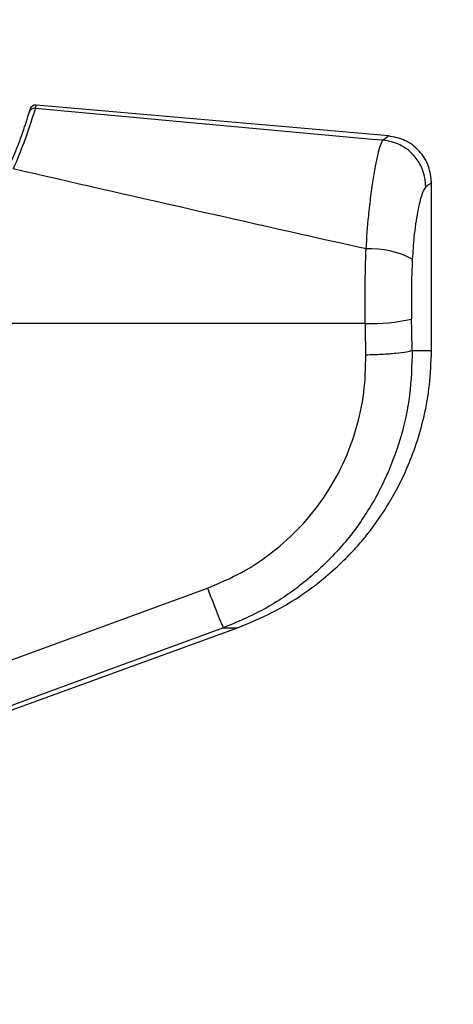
# Model space of a CAD drawing. Header units: millimetres. Extents: x 1689 to 18395, y 1041 to 15955.
# Tile 7 of 44: x 3390 to 3464, y 5113 to 5280. Entities that reach past the tile are written whole.
import ezdxf

# ---------------------------------------------------------------- set-up
doc = ezdxf.new("R2010")
doc.units = ezdxf.units.MM
doc.header["$LTSCALE"] = 2
doc.layers.add('COMPONENT_GEOMETRY', color=7, linetype='Continuous')
doc.styles.add('SLDTEXTSTYLE0', font='TXT', dxfattribs={"width": 0.75})
doc.dimstyles.new('SLDDIMSTYLE0', dxfattribs={"dimtxt": 100, "dimasz": 6.604, "dimexe": 0, "dimexo": 0.0625, "dimgap": 25, "dimtad": 0, "dimtih": 1, "dimtoh": 1, "dimdec": 1, "dimrnd": 1e-09, "dimzin": 12, "dimdsep": 46, "dimtxsty": 'SLDTEXTSTYLE0', "dimsah": 1, "dimcen": 0.09, "dimadec": 0, "dimazin": 3, "dimtfac": 1, "dimtdec": 1, "dimtofl": 0, "dimtmove": 0, "dimatfit": 3, "dimfxl": 1, "dimfrac": 2, "dimtolj": 1, "dimtzin": 12, "dimarcsym": 0})

# ---------------------------------------------------------------- blocks, each defined once
blk = doc.blocks.new('_D_1')
at = {"layer": 'COMPONENT_GEOMETRY', "color": 7}
for p, q in [((4400.33, 5970.28), (4400.33, 3903.62)), ((4200.26, 3883.3), (4169.79, 3883.3)), ((4169.79, 3883.3), (4169.79, 3724.55)), ((4600.4, 3883.3), (4630.87, 3883.3)), ((4630.87, 3883.3), (4630.87, 3724.55)), ((4169.79, 3724.55), (4200.26, 3724.55)), ((4630.87, 3724.55), (4600.4, 3724.55)), ((4400.33, 1508.27), (4400.33, 3574.94)), ((3400.91, 1508.27), (4406.68, 1508.27))]:
    blk.add_line(p, q, dxfattribs=at)
for points in [[(4400.33, 5970.28), (4399.32, 5963.68), (4401.35, 5963.68)], [(4400.33, 1508.27), (4401.35, 1514.88), (4399.32, 1514.88)]]:
    blk.add_solid(points, dxfattribs=at)
at = {"layer": 'COMPONENT_GEOMETRY', "color": 7, "char_height": 100, "attachment_point": 1, "style": 'SLDTEXTSTYLE0'}
for s, insert in [('7\'3.83"', (4200.26, 3853.46)), ('2231', (4252.55, 3703.84))]:
    blk.add_mtext(s, dxfattribs=dict(at, insert=insert))

msp = doc.modelspace()

# ---------------------------------------------------------------- linework, layer by layer
at = {"color": 7, "linetype": 'Continuous', "lineweight": 25}
for p, q in [((3391.73, 5264.49), (3391.88, 5265.03)), ((3452.71, 5260.51), (3392.93, 5265.74)), ((3459.97, 5224.13), (3459.97, 5252.84)), ((3448.74, 5228.72), (3370.62, 5228.72)), ((3387.39, 5171.22), (3421.98, 5183.88)), ((3339.35, 5145.22), (3427.07, 5177.15)), ((3390.12, 5164.48), (3377.9, 5159.95))]:
    msp.add_line(p, q, dxfattribs=at)
at = {"color": 8, "linetype": 'Continuous', "lineweight": 25}
for p, q in [((3392.93, 5265.74), (3392.77, 5265.2)), ((3456.69, 5224.13), (3459.97, 5224.13)), ((3424.71, 5177.15), (3427.07, 5177.15))]:
    msp.add_line(p, q, dxfattribs=at)
at = {"color": 7, "linetype": 'Continuous', "lineweight": 25, "flags": 128}
msp.add_lwpolyline([(3424.71, 5177.15), (3409.7, 5171.65), (3390.12, 5164.48)], dxfattribs=at)
at = {"color": 7, "linetype": 'Continuous', "lineweight": 25}
for centre, radius, start, end in [((3392.68, 5264.21), 0.998, 84.8658, 163.3399), ((3392.84, 5264.75), 1, 85, 163.8113), ((3449.63, 5226.38), 15.01, 61.8211, 92.885), ((3449.57, 5260.59), 31.89, 268.5191, 282.7016)]:
    msp.add_arc(centre, radius, start, end, dxfattribs=at)
for centre, ratio in [((3295.64, 4902.6), 0.101601), ((3295.64, 4901.83), 0.096655)]:
    msp.add_ellipse(centre, major_axis=(0, 1617.44), ratio=ratio, start_param=4.91251, end_param=4.915889, dxfattribs=at)
for points, knots in [([(3388.11, 5254.78), (3388.73, 5256.23), (3390.13, 5259.52), (3391.36, 5263.25), (3391.6, 5264.08), (3391.73, 5264.49)], [0, 0, 0, 0, 0.281295, 0.64019, 1, 1, 1, 1]), ([(3392.77, 5265.2), (3392.64, 5264.76), (3392.37, 5263.89), (3391.1, 5259.94), (3389.66, 5256.46), (3389.02, 5254.93)], [0, 0, 0, 0, 0.3588979, 0.7178919, 1, 1, 1, 1]), ([(3392.77, 5265.2), (3402.59, 5264.29), (3422.24, 5262.48), (3441.92, 5260.71), (3451.76, 5259.83)], [0, 0, 0, 0, 0.499857, 1, 1, 1, 1]), ([(3448.87, 5241.36), (3449.01, 5243.27), (3449.24, 5246.47), (3449.69, 5250.43), (3450.12, 5253.46), (3450.57, 5255.99), (3451.01, 5257.94), (3451.42, 5259.3), (3451.65, 5259.65), (3451.76, 5259.83)], [0, 0, 0, 0, 0.196461, 0.330152, 0.463846, 0.597934, 0.732025, 0.866012, 1, 1, 1, 1]), ([(3459.97, 5252.55), (3459.87, 5253.5), (3459.66, 5255.48), (3458, 5258.07), (3455.56, 5259.96), (3453.61, 5260.33), (3452.67, 5260.52)], [0, 0, 0, 0, 0.241202, 0.5, 0.758798, 1, 1, 1, 1]), ([(3448.87, 5241.36), (3438.87, 5243.6), (3418.84, 5248.09), (3398.97, 5252.65), (3389.02, 5254.93)], [0, 0, 0, 0, 0.499424, 1, 1, 1, 1]), ([(3459.02, 5251.89), (3458.8, 5251.58), (3458.36, 5250.95), (3457.59, 5247.85), (3456.99, 5243.9), (3456.8, 5240.88), (3456.71, 5239.6)], [0, 0, 0, 0, 0.273074, 0.54299, 0.807448, 1, 1, 1, 1]), ([(3448.74, 5228.72), (3448.72, 5230.81), (3448.68, 5235.06), (3448.81, 5239.24), (3448.87, 5241.36)], [0, 0, 0, 0, 0.493479, 1, 1, 1, 1]), ([(3456.71, 5239.6), (3456.65, 5237.96), (3456.52, 5234.61), (3456.56, 5231.21), (3456.58, 5229.49)], [0, 0, 0, 0, 0.492721, 1, 1, 1, 1]), ([(3421.98, 5183.88), (3423.94, 5184.7), (3427.86, 5186.35), (3433.15, 5189.93), (3437.88, 5194.21), (3441.87, 5199.18), (3445.04, 5204.74), (3447.29, 5210.72), (3448.68, 5216.98), (3448.79, 5221.24), (3448.85, 5223.36)], [0, 0, 0, 0, 0.124405, 0.249474, 0.373855, 0.498989, 0.623387, 0.749223, 0.874701, 1, 1, 1, 1]), ([(3456.69, 5224.13), (3456.62, 5221.6), (3456.48, 5216.55), (3454.82, 5209.12), (3452.14, 5202.02), (3448.38, 5195.4), (3443.64, 5189.48), (3438.02, 5184.37), (3431.72, 5180.1), (3427.05, 5178.13), (3424.71, 5177.15)], [0, 0, 0, 0, 0.1250783, 0.2499562, 0.3753485, 0.5000016, 0.625552, 0.7498961, 0.8749898, 1, 1, 1, 1]), ([(3427.07, 5177.15), (3429.12, 5177.98), (3432.96, 5179.56), (3437.93, 5182.59), (3441.9, 5185.59), (3444.96, 5188.37), (3447.31, 5190.84), (3449.79, 5193.8), (3452.81, 5198.08), (3455.5, 5203.22), (3457.5, 5208.43), (3458.81, 5213.15), (3459.77, 5218.44), (3459.9, 5222.18), (3459.97, 5224.13)], [0, 0, 0, 0, 0.108651, 0.203682, 0.285091, 0.352854, 0.406967, 0.452198, 0.542478, 0.663818, 0.736206, 0.816373, 0.904302, 1, 1, 1, 1]), ([(3421.98, 5183.88), (3422.3, 5183.03), (3422.95, 5181.28), (3423.82, 5179.08), (3424.47, 5177.53), (3424.63, 5177.27), (3424.71, 5177.15)], [0, 0, 0, 0, 0.241934, 0.5, 0.758066, 1, 1, 1, 1])]:
    msp.add_open_spline(points, degree=3, knots=knots, dxfattribs=at)
at = {"color": 8, "linetype": 'Continuous', "lineweight": 25}
for points, knots in [([(3451.76, 5259.83), (3452.36, 5260.29), (3452.96, 5260.74), (3452.66, 5260.51), (3452.66, 5260.51)], [0, 0, 0, 0, 0.995359, 1, 1, 1, 1]), ([(3459.96, 5252.54), (3459.97, 5252.55), (3460.28, 5252.76), (3459.65, 5252.33), (3459.02, 5251.89)], [0, 0, 0, 0, 0.004603, 1, 1, 1, 1])]:
    msp.add_open_spline(points, degree=3, knots=knots, dxfattribs=at)
at = {"color": 7, "linetype": 'Continuous', "lineweight": 25}
for points in [[(3459.02, 5251.89), (3458.91, 5252.87), (3458.68, 5254.83), (3457.03, 5257.36), (3454.66, 5259.23), (3452.73, 5259.63), (3451.76, 5259.83)], [(3456.69, 5224.13), (3456.42, 5224.04), (3455.88, 5223.86), (3454, 5223.63), (3451.59, 5223.44), (3449.76, 5223.39), (3448.85, 5223.36)]]:
    msp.add_open_spline(points, degree=3, dxfattribs=at)

# ---------------------------------------------------------------- dimensions: what is measured, and where the dimension line sits
at = {"layer": 'COMPONENT_GEOMETRY', "color": 7}
dim = msp.add_linear_dim(base=(4400.33, 1508.27), p1=(3410.3, 5970.28), p2=(3398.37, 1508.27), angle=90, dimstyle='SLDDIMSTYLE0', dxfattribs=at)
dim.commit()
dim.dimension.update_dxf_attribs({"geometry": '_D_1', "text_midpoint": (4400.33, 3739.28), "dimtype": 160})

doc.saveas('drawing.dxf')
